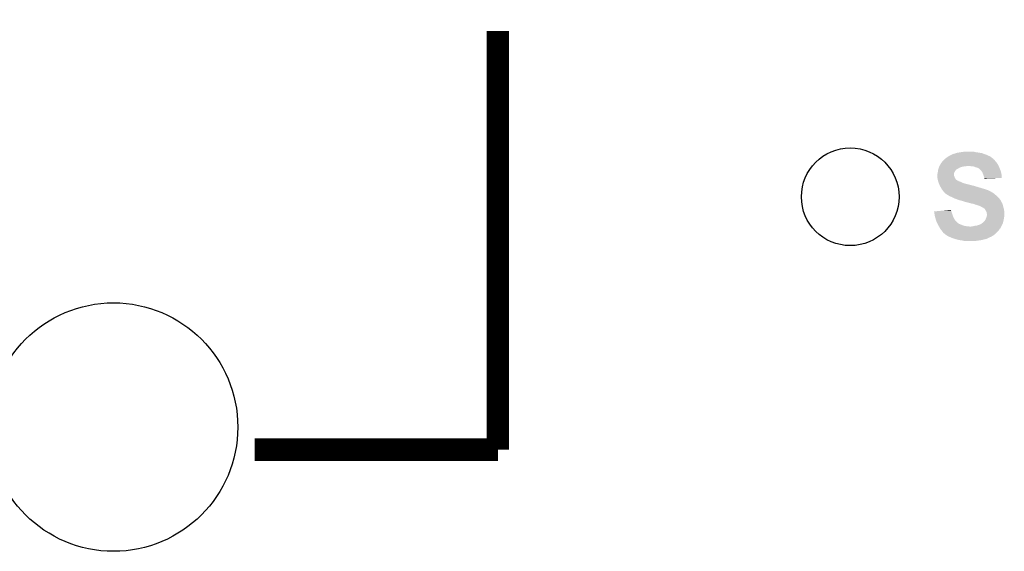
# Model space of a CAD drawing. Extents: x -4 to 126, y -8 to 66.
# Tile 185 of 256: x 103 to 114, y 7 to 13. Entities that reach past the tile are written whole.
import ezdxf

# ---------------------------------------------------------------- set-up
doc = ezdxf.new("R2010")
doc.units = 0
doc.layers.get('0').update_dxf_attribs({"linetype": 'CONTINUOUS'})
doc.layers.add('CLICKER_2_FOR_TMPM4L4A_V104_GTO', color=11, linetype='CONTINUOUS')
doc.layers.add('CLICKER_2_FOR_TMPM4L4A_V104_GTS', color=8, linetype='CONTINUOUS')

# ---------------------------------------------------------------- blocks, each defined once
blk = doc.blocks.new('ROUND_195')
blk.add_circle((0, 0), 0.551)
blk = doc.blocks.new('ROUND_37')
blk.add_circle((0, 0), 1.402)

msp = doc.modelspace()

# ---------------------------------------------------------------- linework, layer by layer
at = {"layer": 'CLICKER_2_FOR_TMPM4L4A_V104_GTO', "const_width": 0.254}
for points in [[(108.21162, 7.94258), (108.21162, 12.66698)], [(105.46842, 7.94258), (108.21162, 7.94258)]]:
    msp.add_lwpolyline(points, dxfattribs=at)
at = {"layer": 'CLICKER_2_FOR_TMPM4L4A_V104_GTO'}
for points in [[(113.24844, 11.216638), (113.25098, 11.219178), (113.80724, 11.216638), (113.802166, 11.219178)], [(113.25098, 11.219178), (113.256056, 11.224254), (113.802166, 11.219178), (113.799622, 11.224254)], [(113.256056, 11.224254), (113.256062, 11.22426), (113.799622, 11.224254), (113.799616, 11.22426)], [(113.256062, 11.22426), (113.275654, 11.2395), (113.799616, 11.22426), (113.7793, 11.2395)], [(113.275654, 11.2395), (113.27892, 11.24204), (113.7793, 11.2395), (113.775744, 11.24204)], [(113.27892, 11.24204), (113.294156, 11.252198), (113.775744, 11.24204), (113.761522, 11.252198)], [(113.294156, 11.252198), (113.30178, 11.25728), (113.761522, 11.252198), (113.750088, 11.25728)], [(113.30178, 11.25728), (113.329724, 11.26998), (113.750088, 11.25728), (113.721514, 11.26998)], [(113.329724, 11.26998), (113.332266, 11.269986), (113.721514, 11.26998), (113.7215, 11.269986)], [(113.332266, 11.269986), (113.3348, 11.27252), (113.7215, 11.269986), (113.715798, 11.27252)], [(113.3348, 11.27252), (113.334804, 11.272522), (113.715798, 11.27252), (113.715794, 11.272522)], [(113.334804, 11.272522), (113.344962, 11.2776), (113.715794, 11.272522), (113.70056, 11.2776)], [(113.344962, 11.2776), (113.352582, 11.28014), (113.70056, 11.2776), (113.69294, 11.28014)], [(113.352582, 11.28014), (113.360202, 11.28268), (113.69294, 11.28014), (113.686166, 11.28268)], [(113.360202, 11.28268), (113.372902, 11.285222), (113.686166, 11.28268), (113.679386, 11.285222)], [(113.372902, 11.285222), (113.379244, 11.287758), (113.679386, 11.285222), (113.672622, 11.287758)], [(113.379244, 11.287758), (113.385602, 11.2903), (113.672622, 11.287758), (113.657374, 11.2903)], [(113.385602, 11.2903), (113.41354, 11.29538), (113.657374, 11.2903), (113.6269, 11.29538)], [(113.41354, 11.29538), (113.43005, 11.29792), (113.6269, 11.29538), (113.604042, 11.29792)], [(113.43005, 11.29792), (113.44656, 11.30046), (113.604042, 11.29792), (113.595154, 11.30046)], [(113.44656, 11.30046), (113.46434, 11.303), (113.595154, 11.30046), (113.586264, 11.303)], [(113.46434, 11.303), (113.482122, 11.30554), (113.568482, 11.303), (113.553238, 11.30554)], [(113.179014, 11.10488), (113.183246, 11.11758), (113.388136, 11.10488), (113.408462, 11.11758)], [(113.183246, 11.11758), (113.18494, 11.12266), (113.408462, 11.11758), (113.41862, 11.12266)], [(113.18494, 11.12266), (113.18697, 11.12774), (113.41862, 11.12266), (113.42878, 11.12774)], [(113.18697, 11.12774), (113.190018, 11.135358), (113.42878, 11.12774), (113.451638, 11.135358)], [(113.190018, 11.135358), (113.19205, 11.14044), (113.451638, 11.135358), (113.49228, 11.14044)], [(113.19205, 11.14044), (113.193066, 11.14298), (113.49228, 11.14044), (113.507518, 11.14298)], [(113.193066, 11.14298), (113.1951, 11.148062), (113.86058, 11.14298), (113.85804, 11.148062)], [(113.1951, 11.148062), (113.198144, 11.153138), (113.85804, 11.148062), (113.8555, 11.153138)], [(113.198144, 11.153138), (113.207288, 11.16838), (113.8555, 11.153138), (113.845338, 11.16838)], [(113.207288, 11.16838), (113.21034, 11.173464), (113.845338, 11.16838), (113.84229, 11.173464)], [(113.21034, 11.173464), (113.210346, 11.176006), (113.84229, 11.173464), (113.840766, 11.176006)], [(113.210346, 11.176006), (113.215416, 11.181078), (113.840766, 11.176006), (113.837722, 11.181078)], [(113.215416, 11.181078), (113.21796, 11.183622), (113.837722, 11.181078), (113.83518, 11.183622)], [(113.21796, 11.183622), (113.223676, 11.19124), (113.83518, 11.183622), (113.827562, 11.19124)], [(113.223676, 11.19124), (113.225582, 11.19378), (113.827562, 11.19124), (113.825658, 11.19378)], [(113.225582, 11.19378), (113.24336, 11.211558), (113.825658, 11.19378), (113.81232, 11.211558)], [(113.24336, 11.211558), (113.24844, 11.216638), (113.81232, 11.211558), (113.80724, 11.216638)], [(113.5507, 11.14044), (113.520222, 11.14298), (113.86185, 11.14044), (113.86058, 11.14298)], [(113.576098, 11.1379), (113.5507, 11.14044), (113.86312, 11.1379), (113.86185, 11.14044)], [(113.59642, 11.13028), (113.576098, 11.1379), (113.865978, 11.13028), (113.86312, 11.1379)], [(113.6142, 11.125202), (113.59642, 11.13028), (113.867882, 11.125202), (113.865978, 11.13028)], [(113.6269, 11.12012), (113.6142, 11.125202), (113.869788, 11.12012), (113.867882, 11.125202)], [(113.63198, 11.11758), (113.6269, 11.12012), (113.87074, 11.11758), (113.869788, 11.12012)], [(113.637056, 11.115042), (113.63198, 11.11758), (113.871828, 11.115042), (113.87074, 11.11758)], [(113.642134, 11.109966), (113.637056, 11.115042), (113.874004, 11.109966), (113.871828, 11.115042)], [(113.644674, 11.10996), (113.642134, 11.109966), (113.874006, 11.10996), (113.874004, 11.109966)], [(113.65484, 11.0998), (113.644674, 11.10996), (113.87836, 11.0998), (113.874006, 11.10996)], [(113.16716, 11.033762), (113.167162, 11.046464), (113.357662, 11.033762), (113.357662, 11.046464)], [(113.167162, 11.033758), (113.16716, 11.033762), (113.357662, 11.033758), (113.357662, 11.033762)], [(113.167162, 11.046464), (113.172236, 11.059158), (113.357662, 11.046464), (113.35766, 11.059158)], [(113.168008, 11.02614), (113.167162, 11.033758), (113.3602, 11.02614), (113.357662, 11.033758)], [(113.169136, 11.015978), (113.168008, 11.02614), (113.365282, 11.015978), (113.3602, 11.02614)], [(113.1697, 11.0109), (113.169136, 11.015978), (113.366552, 11.0109), (113.365282, 11.015978)], [(113.170336, 11.005816), (113.1697, 11.0109), (113.367822, 11.005816), (113.366552, 11.0109)], [(113.171606, 10.99566), (113.170336, 11.005816), (113.375442, 10.99566), (113.367822, 11.005816)], [(113.17224, 10.990582), (113.171606, 10.99566), (113.38052, 10.990582), (113.375442, 10.99566)], [(113.172236, 11.059158), (113.17224, 11.059164), (113.35766, 11.059158), (113.35766, 11.059164)], [(113.17224, 11.059164), (113.174052, 11.071858), (113.35766, 11.059164), (113.360198, 11.071858)], [(113.174052, 11.071858), (113.17478, 11.07694), (113.360198, 11.071858), (113.364008, 11.07694)], [(113.17478, 11.07694), (113.175344, 11.08202), (113.364008, 11.07694), (113.36782, 11.08202)], [(113.175344, 11.08202), (113.177038, 11.09726), (113.36782, 11.08202), (113.37798, 11.09726)], [(113.177038, 11.09726), (113.177322, 11.099802), (113.37798, 11.09726), (113.380522, 11.099802)], [(113.177322, 11.099802), (113.179012, 11.104874), (113.380522, 11.099802), (113.385594, 11.104874)], [(113.179012, 11.104874), (113.179014, 11.10488), (113.385594, 11.104874), (113.388136, 11.10488)], [(113.659918, 11.094722), (113.65484, 11.0998), (113.880266, 11.094722), (113.87836, 11.0998)], [(113.670806, 11.079478), (113.659918, 11.094722), (113.88598, 11.079478), (113.880266, 11.094722)], [(113.672618, 11.07694), (113.670806, 11.079478), (113.886544, 11.07694), (113.88598, 11.079478)], [(113.68024, 11.0617), (113.672618, 11.07694), (113.889932, 11.0617), (113.886544, 11.07694)], [(113.68786, 11.04138), (113.68024, 11.0617), (113.894448, 11.04138), (113.889932, 11.0617)], [(113.690402, 11.033758), (113.68786, 11.04138), (113.89614, 11.033758), (113.894448, 11.04138)], [(113.69294, 11.026138), (113.690402, 11.033758), (113.896132, 11.026138), (113.89614, 11.033758)], [(113.69802, 11.01344), (113.69294, 11.026138), (113.896122, 11.01344), (113.896132, 11.026138)], [(113.699714, 11.00836), (113.69802, 11.01344), (113.896118, 11.00836), (113.896122, 11.01344)], [(113.700558, 11.005822), (113.699714, 11.00836), (113.830794, 11.005822), (113.896118, 11.00836)], [(113.70056, 11.000762), (113.700558, 11.005822), (113.70056, 11.000762), (113.830794, 11.005822)], [(113.173692, 10.9855), (113.17224, 10.990582), (113.3856, 10.9855), (113.38052, 10.990582)], [(113.175144, 10.98042), (113.173692, 10.9855), (113.393222, 10.98042), (113.3856, 10.9855)], [(113.17587, 10.97788), (113.175144, 10.98042), (113.398302, 10.97788), (113.393222, 10.98042)], [(113.176596, 10.975336), (113.17587, 10.97788), (113.405922, 10.975336), (113.398302, 10.97788)], [(113.178046, 10.970258), (113.176596, 10.975336), (113.411006, 10.970258), (113.405922, 10.975336)], [(113.178772, 10.967718), (113.178046, 10.970258), (113.421162, 10.967718), (113.411006, 10.970258)], [(113.181674, 10.95756), (113.178772, 10.967718), (113.44656, 10.95756), (113.421162, 10.967718)], [(113.182398, 10.95502), (113.181674, 10.95756), (113.451642, 10.95502), (113.44656, 10.95756)], [(113.184576, 10.94994), (113.182398, 10.95502), (113.461802, 10.94994), (113.451642, 10.95502)], [(113.186752, 10.944862), (113.184576, 10.94994), (113.47704, 10.944862), (113.461802, 10.94994)], [(113.191108, 10.9347), (113.186752, 10.944862), (113.51768, 10.9347), (113.47704, 10.944862)], [(113.193286, 10.92962), (113.191108, 10.9347), (113.540538, 10.92962), (113.51768, 10.9347)], [(113.196552, 10.922), (113.193286, 10.92962), (113.56594, 10.922), (113.540538, 10.92962)], [(113.19764, 10.91946), (113.196552, 10.922), (113.573564, 10.91946), (113.56594, 10.922)], [(113.19764, 10.919458), (113.19764, 10.91946), (113.57865, 10.919458), (113.578642, 10.91946)], [(113.199026, 10.916918), (113.19764, 10.919458), (113.588802, 10.916918), (113.57865, 10.919458)], [(113.201796, 10.91184), (113.199026, 10.916918), (113.601502, 10.91184), (113.588802, 10.916918)], [(113.203184, 10.909298), (113.201796, 10.91184), (113.6142, 10.909298), (113.601502, 10.91184)], [(113.205954, 10.90422), (113.203184, 10.909298), (113.62944, 10.90422), (113.6142, 10.909298)], [(113.208724, 10.89914), (113.205954, 10.90422), (113.64722, 10.89914), (113.62944, 10.90422)], [(113.21288, 10.89152), (113.208724, 10.89914), (113.671986, 10.89152), (113.64722, 10.89914)], [(113.214404, 10.88898), (113.21288, 10.89152), (113.68024, 10.88898), (113.671986, 10.89152)], [(113.220498, 10.878822), (113.214404, 10.88898), (113.7158, 10.878822), (113.68024, 10.88898)], [(113.230026, 10.86612), (113.220498, 10.878822), (113.74882, 10.86612), (113.7158, 10.878822)], [(113.235742, 10.8585), (113.230026, 10.86612), (113.764058, 10.8585), (113.74882, 10.86612)], [(113.241458, 10.85088), (113.235742, 10.8585), (113.776764, 10.85088), (113.764058, 10.8585)], [(113.241474, 10.850858), (113.241458, 10.85088), (113.7793, 10.850858), (113.776764, 10.85088)], [(113.24336, 10.848342), (113.241474, 10.850858), (113.779314, 10.848342), (113.7793, 10.850858)], [(113.243368, 10.848334), (113.24336, 10.848342), (113.779314, 10.848334), (113.779314, 10.848342)], [(113.24844, 10.843262), (113.243368, 10.848334), (113.789456, 10.843262), (113.779314, 10.848334)], [(113.248444, 10.84326), (113.24844, 10.843262), (113.789458, 10.84326), (113.789456, 10.843262)], [(113.253514, 10.840722), (113.248444, 10.84326), (113.79369, 10.840722), (113.789458, 10.84326)], [(113.256058, 10.835644), (113.253514, 10.840722), (113.802154, 10.835644), (113.79369, 10.840722)], [(113.256064, 10.83564), (113.256058, 10.835644), (113.80216, 10.83564), (113.802154, 10.835644)], [(113.268762, 10.82548), (113.256064, 10.83564), (113.814352, 10.82548), (113.80216, 10.83564)], [(113.286542, 10.815318), (113.268762, 10.82548), (113.826548, 10.815318), (113.814352, 10.82548)], [(113.29416, 10.81024), (113.286542, 10.815318), (113.83264, 10.81024), (113.826548, 10.815318)], [(113.301778, 10.805162), (113.29416, 10.81024), (113.838444, 10.805162), (113.83264, 10.81024)], [(113.31956, 10.79754), (113.301778, 10.805162), (113.847156, 10.79754), (113.838444, 10.805162)], [(113.32972, 10.79246), (113.31956, 10.79754), (113.852962, 10.79246), (113.847156, 10.79754)], [(113.35512, 10.77976), (113.32972, 10.79246), (113.864076, 10.77976), (113.852962, 10.79246)], [(113.376452, 10.772142), (113.35512, 10.77976), (113.87074, 10.772142), (113.864076, 10.77976)], [(113.39068, 10.76706), (113.376452, 10.772142), (113.874552, 10.76706), (113.87074, 10.772142)], [(113.408462, 10.75944), (113.39068, 10.76706), (113.880264, 10.75944), (113.874552, 10.76706)], [(113.423698, 10.754362), (113.408462, 10.75944), (113.884072, 10.754362), (113.880264, 10.75944)], [(113.441476, 10.75182), (113.423698, 10.754362), (113.885978, 10.75182), (113.884072, 10.754362)], [(113.441488, 10.751816), (113.441476, 10.75182), (113.88598, 10.751816), (113.885978, 10.75182)], [(113.45418, 10.74674), (113.441488, 10.751816), (113.885984, 10.74674), (113.88598, 10.751816)], [(113.4542, 10.746734), (113.45418, 10.74674), (113.885984, 10.746734), (113.885984, 10.74674)], [(113.461802, 10.7442), (113.4542, 10.746734), (113.887674, 10.7442), (113.885984, 10.746734)], [(113.471958, 10.741662), (113.461802, 10.7442), (113.889368, 10.741662), (113.887674, 10.7442)], [(113.477036, 10.739122), (113.471958, 10.741662), (113.89106, 10.739122), (113.889368, 10.741662)], [(113.479578, 10.73912), (113.477036, 10.739122), (113.891062, 10.73912), (113.89106, 10.739122)], [(113.52022, 10.72896), (113.479578, 10.73912), (113.897156, 10.72896), (113.891062, 10.73912)], [(113.529118, 10.726418), (113.52022, 10.72896), (113.89868, 10.726418), (113.897156, 10.72896)], [(113.555778, 10.7188), (113.529118, 10.726418), (113.901946, 10.7188), (113.89868, 10.726418)], [(113.57102, 10.71626), (113.555778, 10.7188), (113.903034, 10.71626), (113.901946, 10.7188)], [(113.583718, 10.71372), (113.57102, 10.71626), (113.904122, 10.71372), (113.903034, 10.71626)], [(113.593878, 10.70864), (113.583718, 10.71372), (113.9063, 10.70864), (113.904122, 10.71372)], [(113.593886, 10.708638), (113.593878, 10.70864), (113.9063, 10.708638), (113.9063, 10.70864)], [(113.60404, 10.706098), (113.593886, 10.708638), (113.906866, 10.706098), (113.9063, 10.708638)], [(113.619282, 10.70102), (113.60404, 10.706098), (113.907994, 10.70102), (113.906866, 10.706098)], [(113.629438, 10.698482), (113.619282, 10.70102), (113.908558, 10.698482), (113.907994, 10.70102)], [(113.634516, 10.695942), (113.629438, 10.698482), (113.909122, 10.695942), (113.908558, 10.698482)], [(113.637056, 10.69594), (113.634516, 10.695942), (113.909124, 10.69594), (113.909122, 10.695942)], [(113.654838, 10.68832), (113.637056, 10.69594), (113.910816, 10.68832), (113.909124, 10.69594)], [(113.659068, 10.685782), (113.654838, 10.68832), (113.91138, 10.685782), (113.910816, 10.68832)], [(113.667538, 10.6807), (113.659068, 10.685782), (113.912906, 10.6807), (113.91138, 10.685782)], [(113.68024, 10.67562), (113.667538, 10.6807), (113.91443, 10.67562), (113.912906, 10.6807)], [(113.6904, 10.668), (113.68024, 10.67562), (113.916716, 10.668), (113.91443, 10.67562)], [(113.69802, 10.66292), (113.6904, 10.668), (113.91824, 10.66292), (113.916716, 10.668)], [(113.70056, 10.66038), (113.69802, 10.66292), (113.919, 10.66038), (113.91824, 10.66292)], [(113.131622, 10.6299), (113.158836, 10.632438), (113.327908, 10.6299), (113.327182, 10.632438)], [(113.134152, 10.61466), (113.131622, 10.6299), (113.33226, 10.61466), (113.327908, 10.6299)], [(113.13668, 10.59942), (113.134152, 10.61466), (113.337976, 10.59942), (113.33226, 10.61466)], [(113.137604, 10.59434), (113.13668, 10.59942), (113.33988, 10.59434), (113.337976, 10.59942)], [(113.14176, 10.57148), (113.137604, 10.59434), (113.3475, 10.57148), (113.33988, 10.59434)], [(113.14938, 10.546082), (113.14176, 10.57148), (113.3602, 10.546082), (113.3475, 10.57148)], [(113.158836, 10.632438), (113.213288, 10.637516), (113.327182, 10.632438), (113.324642, 10.637516)], [(113.213288, 10.637516), (113.26776, 10.642596), (113.324642, 10.637516), (113.32464, 10.642596)], [(113.26776, 10.642596), (113.322106, 10.647664), (113.32464, 10.642596), (113.322106, 10.647664)], [(113.705634, 10.655306), (113.70056, 10.66038), (113.919846, 10.655306), (113.919, 10.66038)], [(113.70564, 10.652764), (113.705634, 10.655306), (113.92027, 10.652764), (113.919846, 10.655306)], [(113.71326, 10.6426), (113.70564, 10.652764), (113.921964, 10.6426), (113.92027, 10.652764)], [(113.718338, 10.634982), (113.71326, 10.6426), (113.923234, 10.634982), (113.921964, 10.6426)], [(113.715438, 10.546082), (113.72088, 10.55878), (113.919, 10.546082), (113.920814, 10.55878)], [(113.720882, 10.629898), (113.718338, 10.634982), (113.92408, 10.629898), (113.923234, 10.634982)], [(113.72088, 10.55878), (113.722572, 10.563858), (113.920814, 10.55878), (113.92154, 10.563858)], [(113.72342, 10.624822), (113.720882, 10.629898), (113.92408, 10.624822), (113.92408, 10.629898)], [(113.722572, 10.563858), (113.725958, 10.574018), (113.92154, 10.563858), (113.92408, 10.574018)], [(113.72596, 10.614662), (113.72342, 10.624822), (113.92408, 10.614662), (113.92408, 10.624822)], [(113.725958, 10.574018), (113.72596, 10.574022), (113.92408, 10.574018), (113.92408, 10.574022)], [(113.72596, 10.607044), (113.72596, 10.614662), (113.92408, 10.607044), (113.92408, 10.614662)], [(113.728498, 10.599422), (113.72596, 10.607044), (113.92408, 10.599422), (113.92408, 10.607044)], [(113.72596, 10.574022), (113.7285, 10.594342), (113.92408, 10.574022), (113.92408, 10.594342)], [(113.7285, 10.594342), (113.728498, 10.599422), (113.92408, 10.594342), (113.92408, 10.599422)], [(113.155476, 10.525758), (113.14938, 10.546082), (113.372902, 10.525758), (113.3602, 10.546082)], [(113.156998, 10.52068), (113.155476, 10.525758), (113.37798, 10.52068), (113.372902, 10.525758)], [(113.164902, 10.5029), (113.156998, 10.52068), (113.39576, 10.5029), (113.37798, 10.52068)], [(113.16716, 10.49782), (113.164902, 10.5029), (113.40338, 10.49782), (113.39576, 10.5029)], [(113.17097, 10.4902), (113.16716, 10.49782), (113.413542, 10.4902), (113.40338, 10.49782)], [(113.17478, 10.48258), (113.17097, 10.4902), (113.43132, 10.48258), (113.413542, 10.4902)], [(113.17732, 10.4775), (113.17478, 10.48258), (113.444868, 10.4775), (113.43132, 10.48258)], [(113.178772, 10.47496), (113.17732, 10.4775), (113.45164, 10.47496), (113.444868, 10.4775)], [(113.183126, 10.46734), (113.178772, 10.47496), (113.4745, 10.46734), (113.45164, 10.47496)], [(113.18603, 10.46226), (113.183126, 10.46734), (113.504978, 10.46226), (113.4745, 10.46734)], [(113.18748, 10.45972), (113.18603, 10.46226), (113.535458, 10.45972), (113.504978, 10.46226)], [(113.19764, 10.44194), (113.18748, 10.45972), (113.880894, 10.44194), (113.889786, 10.45972)], [(113.20069, 10.436858), (113.19764, 10.44194), (113.878354, 10.436858), (113.880894, 10.44194)], [(113.5507, 10.45972), (113.56848, 10.46226), (113.889786, 10.45972), (113.891056, 10.46226)], [(113.56848, 10.46226), (113.588802, 10.46734), (113.891056, 10.46226), (113.893596, 10.46734)], [(113.588802, 10.46734), (113.611662, 10.46988), (113.893596, 10.46734), (113.894866, 10.46988)], [(113.611662, 10.46988), (113.637062, 10.4775), (113.894866, 10.46988), (113.898678, 10.4775)], [(113.637062, 10.4775), (113.659922, 10.487662), (113.898678, 10.4775), (113.90376, 10.487662)], [(113.659922, 10.487662), (113.667032, 10.49274), (113.90376, 10.487662), (113.9063, 10.49274)], [(113.667032, 10.49274), (113.677704, 10.50036), (113.9063, 10.49274), (113.908378, 10.50036)], [(113.677704, 10.50036), (113.680246, 10.500366), (113.908378, 10.50036), (113.908378, 10.500366)], [(113.680246, 10.500366), (113.68786, 10.50798), (113.908378, 10.500366), (113.910456, 10.50798)], [(113.68786, 10.50798), (113.692942, 10.515602), (113.910456, 10.50798), (113.912534, 10.515602)], [(113.692942, 10.515602), (113.69802, 10.52068), (113.912534, 10.515602), (113.91392, 10.52068)], [(113.69802, 10.52068), (113.7031, 10.52576), (113.91392, 10.52068), (113.914934, 10.52576)], [(113.7031, 10.52576), (113.71326, 10.541), (113.914934, 10.52576), (113.917982, 10.541)], [(113.71326, 10.541), (113.715438, 10.546082), (113.917982, 10.541), (113.919, 10.546082)], [(113.202214, 10.434316), (113.20069, 10.436858), (113.87328, 10.434316), (113.878354, 10.436858)], [(113.205258, 10.429242), (113.202214, 10.434316), (113.869896, 10.429242), (113.87328, 10.434316)], [(113.219486, 10.411458), (113.205258, 10.429242), (113.858038, 10.411458), (113.869896, 10.429242)], [(113.22558, 10.40384), (113.219486, 10.411458), (113.850418, 10.40384), (113.858038, 10.411458)], [(113.2332, 10.39368), (113.22558, 10.40384), (113.840258, 10.39368), (113.850418, 10.40384)], [(113.23828, 10.386064), (113.2332, 10.39368), (113.832642, 10.386064), (113.840258, 10.39368)], [(113.248426, 10.380986), (113.23828, 10.386064), (113.827564, 10.380986), (113.832642, 10.386064)], [(113.24844, 10.37845), (113.248426, 10.380986), (113.825028, 10.37845), (113.827564, 10.380986)], [(113.248454, 10.37844), (113.24844, 10.37845), (113.825018, 10.37844), (113.825028, 10.37845)], [(113.268762, 10.3632), (113.248454, 10.37844), (113.805424, 10.3632), (113.825018, 10.37844)], [(113.27283, 10.360658), (113.268762, 10.3632), (113.802158, 10.360658), (113.805424, 10.3632)], [(113.28908, 10.350502), (113.27283, 10.360658), (113.785228, 10.350502), (113.802158, 10.360658)], [(113.300514, 10.34542), (113.28908, 10.350502), (113.776758, 10.34542), (113.785228, 10.350502)], [(113.334802, 10.33018), (113.300514, 10.34542), (113.743744, 10.33018), (113.776758, 10.34542)], [(113.334808, 10.330178), (113.334802, 10.33018), (113.74374, 10.330178), (113.743744, 10.33018)], [(113.342422, 10.32764), (113.334808, 10.330178), (113.741194, 10.32764), (113.74374, 10.330178)], [(113.342434, 10.327636), (113.342422, 10.32764), (113.736114, 10.327636), (113.741194, 10.32764)], [(113.35766, 10.32256), (113.342434, 10.327636), (113.7285, 10.32256), (113.736114, 10.327636)], [(113.366122, 10.320022), (113.35766, 10.32256), (113.72088, 10.320022), (113.7285, 10.32256)], [(113.383062, 10.31494), (113.366122, 10.320022), (113.70056, 10.31494), (113.72088, 10.320022)], [(113.394502, 10.312398), (113.383062, 10.31494), (113.68786, 10.312398), (113.70056, 10.31494)], [(113.417352, 10.30732), (113.394502, 10.312398), (113.672618, 10.30732), (113.68786, 10.312398)], [(113.428782, 10.30478), (113.417352, 10.30732), (113.654838, 10.30478), (113.672618, 10.30732)], [(113.449098, 10.30224), (113.428782, 10.30478), (113.637058, 10.30224), (113.654838, 10.30478)], [(113.459258, 10.2997), (113.449098, 10.30224), (113.61928, 10.2997), (113.637058, 10.30224)], [(113.469418, 10.29716), (113.459258, 10.2997), (113.598958, 10.29716), (113.61928, 10.2997)], [(113.502438, 10.29462), (113.487198, 10.29716), (113.578638, 10.29462), (113.598958, 10.29716)]]:
    msp.add_solid(points, dxfattribs=at)

# ---------------------------------------------------------------- block references
at = {"layer": 'CLICKER_2_FOR_TMPM4L4A_V104_GTS'}
for name, p in [('ROUND_195', (112.18672, 10.795)), ('ROUND_37', (103.87584, 8.19658))]:
    msp.add_blockref(name, p, dxfattribs=at)

doc.saveas('drawing.dxf')
